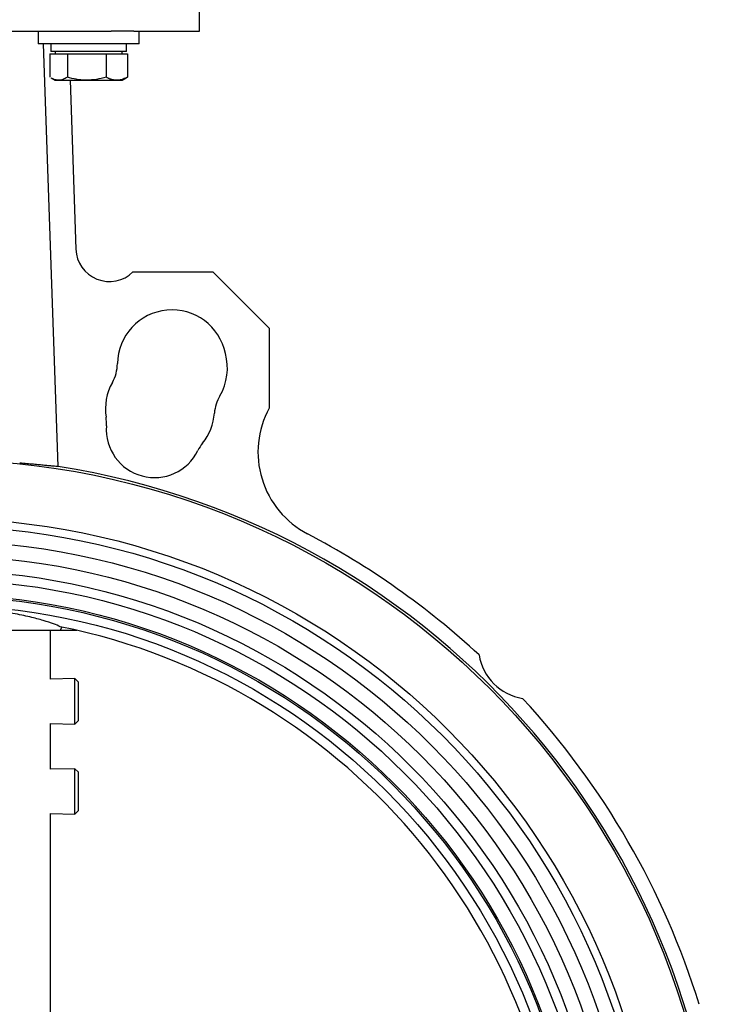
# Model space of a CAD drawing. Header units: millimetres. Extents: x 220 to 2218, y -9 to 1835.
# Tile 24 of 25: x 2048 to 2215, y 787 to 1022. Entities that reach past the tile are written whole.
import ezdxf

# ---------------------------------------------------------------- set-up
doc = ezdxf.new("R2010")
doc.units = ezdxf.units.MM

msp = doc.modelspace()

# ---------------------------------------------------------------- linework, layer by layer
at = {"color": 7, "linetype": 'Continuous', "lineweight": 25}
for p, q in [((2090.66, 1018.97), (2090.66, 1035.97)), ((1986.73, 1018.97), (2069.59, 1018.97)), ((2052.22, 1018.97), (2052.22, 1015.97)), ((2074.95, 1018.97), (2069.59, 1018.97)), ((2074.95, 1018.97), (2090.66, 1018.97)), ((2076.22, 1015.97), (2076.22, 1018.97)), ((2076.22, 1015.97), (2052.22, 1015.97)), ((2056.97, 915.28), (2053.48, 1015.97)), ((2055.17, 1015.97), (2055.17, 1014.17)), ((2073.27, 1014.17), (2073.27, 1015.97)), ((2055, 1013.57), (2055, 1008.03)), ((2055, 1013.57), (2057.07, 1013.57)), ((2073.27, 1014.17), (2055.17, 1014.17)), ((2056.22, 1014.17), (2056.22, 1013.57)), ((2057.07, 1013.57), (2059.14, 1013.57)), ((2059.14, 1013.57), (2059.14, 1008.03)), ((2059.14, 1013.57), (2063.75, 1013.57)), ((2063.75, 1013.57), (2068.36, 1013.57)), ((2068.36, 1013.57), (2068.36, 1008.03)), ((2068.36, 1013.57), (2070.9, 1013.57)), ((2070.9, 1013.57), (2073.44, 1013.57)), ((2072.22, 1013.57), (2072.22, 1014.17)), ((2073.44, 1013.57), (2073.44, 1008.03)), ((2055.27, 1007.87), (2056.22, 1007.32)), ((2056.22, 1007.32), (2057.07, 1007.32)), ((2057.07, 1007.32), (2063.75, 1007.32)), ((2059.78, 1007.32), (2061.18, 967.09)), ((2063.75, 1007.32), (2070.9, 1007.32)), ((2070.9, 1007.32), (2072.22, 1007.32)), ((2072.22, 1007.32), (2073.17, 1007.87)), ((2073.17, 1007.87), (2073.44, 1008.03)), ((2074.78, 961.65), (2093.78, 961.65)), ((2093.78, 961.65), (2107.21, 948.22)), ((2107.21, 948.22), (2107.21, 929.22)), ((2033.7, 876.27), (2057.46, 876.27)), ((2055.16, 864.63), (2055.16, 876.27)), ((2057.83, 877.03), (2057.46, 876.27)), ((2057.46, 876.27), (2061.38, 876.27)), ((2060.95, 864.75), (2055.16, 864.63)), ((2061.8, 863.92), (2060.95, 864.75)), ((2060.95, 859.35), (2060.95, 864.75)), ((2061.8, 859.35), (2061.8, 863.92)), ((2060.95, 853.94), (2060.95, 859.35)), ((2061.8, 854.78), (2061.8, 859.35)), ((2055.16, 843.18), (2055.16, 854.07)), ((2055.16, 854.07), (2060.95, 853.94)), ((2060.95, 853.94), (2061.8, 854.78)), ((2060.95, 843.3), (2055.16, 843.18)), ((2061.8, 842.47), (2060.95, 843.3)), ((2060.95, 837.9), (2060.95, 843.3)), ((2061.8, 837.9), (2061.8, 842.47)), ((2060.95, 832.5), (2060.95, 837.9)), ((2061.8, 833.33), (2061.8, 837.9)), ((2060.95, 832.5), (2061.8, 833.33)), ((2055.16, 585.67), (2055.16, 832.62)), ((2055.16, 832.62), (2060.95, 832.5))]:
    msp.add_line(p, q, dxfattribs=at)
for radius in [186, 172, 170.1, 166.6, 163.1, 159.6, 157.35, 153.85, 153.45, 151.3]:
    msp.add_circle((2028.16, 730.97), radius, dxfattribs=at)
for centre, radius, start, end in [((2069.17, 967.36), 8, 181.9853, 314.4714), ((2084.06, 939.61), 13, 11.5794, 179.149), ((2084.28, 938.72), 13, 329.4345, 15.607), ((2061.57, 939.94), 9.5, 330.851, 359.149), ((2081.22, 928.98), 13, 150.851, 188.6477), ((2103.65, 927.28), 9.5, 149.4345, 175.6551), ((2126.56, 918.75), 22, 151.5734, 242.3441), ((2058.97, 925.6), 9.5, 356.0501, 8.6477), ((2081.22, 928.98), 13, 321.3523, 355.6551), ((2079.92, 924.15), 11.5, 176.0501, 333.9499), ((2098.79, 914.93), 9.5, 141.3523, 153.9499), ((2028.16, 730.97), 186.55, 278.0116, 81.1141), ((2028.16, 730.97), 190, 47.2045, 62.3441), ((2028.16, 730.97), 149.05, 281.3246, 78.6754), ((2169.58, 872.39), 12.5, 189.2182, 260.7818), ((2028.16, 730.97), 190, 17.2045, 42.7955)]:
    msp.add_arc(centre, radius, start, end, dxfattribs=at)
for points, knots in [([(2057.07, 1007.32), (2057.02, 1007.32), (2056.65, 1007.32), (2056.11, 1007.45), (2055.57, 1007.69), (2055.34, 1007.83), (2055.27, 1007.87)], [0, 0, 0, 0, 0.080935, 0.61371, 0.883524, 1, 1, 1, 1]), ([(2059.14, 1008.03), (2059.06, 1007.98), (2058.81, 1007.82), (2058.38, 1007.6), (2057.86, 1007.41), (2057.42, 1007.33), (2057.16, 1007.32), (2057.07, 1007.32)], [0, 0, 0, 0, 0.123648, 0.371649, 0.621465, 0.873301, 1, 1, 1, 1]), ([(2063.75, 1007.32), (2063.64, 1007.32), (2062.81, 1007.32), (2061.25, 1007.48), (2059.85, 1007.85), (2059.14, 1008.03)], [0, 0, 0, 0, 0.070086, 0.530782, 1, 1, 1, 1]), ([(2068.36, 1008.03), (2067.61, 1007.83), (2066.1, 1007.43), (2064.54, 1007.35), (2063.75, 1007.32)], [0, 0, 0, 0, 0.495458, 1, 1, 1, 1]), ([(2070.9, 1007.32), (2070.73, 1007.32), (2070.47, 1007.33), (2070.12, 1007.39), (2069.86, 1007.44), (2069.6, 1007.51), (2069.35, 1007.59), (2069.09, 1007.69), (2068.76, 1007.83), (2068.52, 1007.95), (2068.36, 1008.03)], [0, 0, 0, 0, 0.200992, 0.301726, 0.403175, 0.504721, 0.606855, 0.709228, 0.811671, 1, 1, 1, 1]), ([(2073.44, 1008.03), (2073.28, 1007.95), (2072.96, 1007.79), (2072.46, 1007.59), (2071.96, 1007.44), (2071.53, 1007.36), (2071.18, 1007.32), (2070.99, 1007.32), (2070.9, 1007.32)], [0, 0, 0, 0, 0.195277, 0.390931, 0.58807, 0.785887, 0.892875, 1, 1, 1, 1]), ([(2056.97, 915.28), (2056.66, 915.29), (2056.23, 915.32), (2055.4, 915.4), (2055.1, 915.43), (2054.44, 915.49), (2054.08, 915.52), (2053.3, 915.6), (2052.89, 915.64), (2052, 915.73), (2051.54, 915.77), (2050.06, 915.91), (2048.98, 916.01), (2047.79, 916.11)], [0, 0, 0, 0, 0.25, 0.25, 0.375, 0.375, 0.5, 0.5, 0.625, 0.625, 0.75, 0.75, 1, 1, 1, 1]), ([(2057.43, 877.11), (2056.96, 877.34), (2056.02, 877.79), (2053.54, 878.6), (2050.3, 879.46), (2046.37, 880.28), (2041.84, 880.99), (2037.21, 881.48), (2032.58, 881.77), (2028.09, 881.86), (2023.44, 881.76), (2018.86, 881.46), (2014.51, 880.98), (2010.5, 880.37), (2006.87, 879.65), (2003.7, 878.87), (2001.12, 878.07), (1999.62, 877.49), (1999.05, 877.19), (1998.89, 877.11)], [0, 0, 0, 0, 0.064605, 0.131013, 0.19675, 0.264509, 0.32811, 0.393837, 0.446237, 0.499959, 0.556234, 0.614171, 0.670431, 0.728181, 0.787226, 0.847771, 0.910907, 0.975737, 1, 1, 1, 1])]:
    msp.add_open_spline(points, degree=3, knots=knots, dxfattribs=at)

doc.saveas('drawing.dxf')
